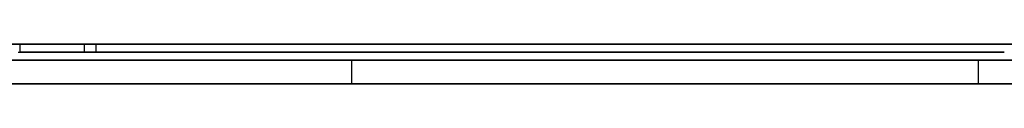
# Model space of a CAD drawing. Extents: x -3.09 to 3.09, y 0 to 2.31.
# Tile 127 of 177: x -1.77519 to -1.762879, y 2.2345 to 2.235. Entities that reach past the tile are written whole.
import ezdxf

# ---------------------------------------------------------------- set-up
doc = ezdxf.new("R2010")
doc.units = 0
doc.layers.get('0').update_dxf_attribs({"linetype": 'CONTINUOUS'})

# ---------------------------------------------------------------- blocks, each defined once
blk = doc.blocks.new('*U1')
at = {"extrusion": (0, 1, 0)}
for p, q in [((3.018, 2.235, -0.83), (-3.018, 2.235, -0.83)), ((-3.018, 2.235, 0.83), (3.018, 2.235, 0.83)), ((-2.798, 2.235, -0.725), (-1.678, 2.235, -0.725)), ((-1.678, 2.235, -0.365), (-2.798, 2.235, -0.365)), ((-1.678, 2.2348, -0.725), (-2.798, 2.2348, -0.725)), ((-2.798, 2.2348, -0.365), (-1.678, 2.2348, -0.365)), ((-1.759408, 2.2348, -0.524693), (-1.787939, 2.2348, -0.524693)), ((-1.787326, 2.2348, -0.614693), (-1.746551, 2.2348, -0.614693)), ((-1.771041, 2.2348, -0.598285), (-1.784265, 2.2348, -0.540611)), ((-1.784265, 2.2348, -0.540611), (-1.763204, 2.2348, -0.540611)), ((-1.74851, 2.2348, -0.598285), (-1.771041, 2.2348, -0.598285)), ((-1.787939, 2.2345, -0.524693), (-1.759408, 2.2345, -0.524693)), ((-1.746551, 2.2345, -0.614693), (-1.787326, 2.2345, -0.614693)), ((-1.771041, 2.2345, -0.598285), (-1.784265, 2.2345, -0.540611)), ((-1.784265, 2.2345, -0.540611), (-1.763204, 2.2345, -0.540611)), ((-1.74851, 2.2345, -0.598285), (-1.771041, 2.2345, -0.598285))]:
    blk.add_line(p, q, dxfattribs=at)
for p, q in [((3.018, 2.235, -0.83), (-3.018, 2.235, -0.83)), ((-2.798, 2.235, -0.725), (-1.678, 2.235, -0.725)), ((-1.77519, 2.235, -0.065411), (-1.77519, 2.2349, -0.065411)), ((-1.77519, 2.235, -0.065411), (-1.77519, 2.2349, -0.065411)), ((-1.774384, 2.235, -0.042984), (-1.774384, 2.2349, -0.042984)), ((-1.774384, 2.235, -0.042984), (-1.774384, 2.2349, -0.042984)), ((-1.774237, 2.235, -0.088058), (-1.774237, 2.2349, -0.088058)), ((-1.774237, 2.235, -0.088058), (-1.774237, 2.2349, -0.088058)), ((-1.678, 2.2348, -0.725), (-2.798, 2.2348, -0.725)), ((-1.787326, 2.2348, -0.614693), (-1.746551, 2.2348, -0.614693)), ((-1.784265, 2.2348, -0.540611), (-1.763204, 2.2348, -0.540611)), ((-1.763204, 2.2348, -0.540611), (-1.763204, 2.2345, -0.540611)), ((-1.763204, 2.2348, -0.540611), (-1.763204, 2.2345, -0.540611)), ((-1.746551, 2.2345, -0.614693), (-1.787326, 2.2345, -0.614693)), ((-1.784265, 2.2345, -0.540611), (-1.763204, 2.2345, -0.540611))]:
    blk.add_line(p, q)
at = {"extrusion": (0, 0, -1)}
for p, q in [((-3.018, 2.235, 0.83), (3.018, 2.235, 0.83)), ((-1.678, 2.235, -0.365), (-2.798, 2.235, -0.365)), ((-2.798, 2.2348, -0.365), (-1.678, 2.2348, -0.365)), ((-1.759408, 2.2348, -0.524693), (-1.787939, 2.2348, -0.524693)), ((-1.74851, 2.2348, -0.598285), (-1.771041, 2.2348, -0.598285)), ((-1.771041, 2.2348, -0.598285), (-1.771041, 2.2345, -0.598285)), ((-1.787939, 2.2345, -0.524693), (-1.759408, 2.2345, -0.524693)), ((-1.74851, 2.2345, -0.598285), (-1.771041, 2.2345, -0.598285))]:
    blk.add_line(p, q, dxfattribs=at)
at = {"extrusion": (-0.974704, 0, -0.223499)}
for p, q in [((-1.771041, 2.2348, -0.598285), (-1.784265, 2.2348, -0.540611)), ((-1.771041, 2.2348, -0.598285), (-1.771041, 2.2345, -0.598285)), ((-1.771041, 2.2345, -0.598285), (-1.784265, 2.2345, -0.540611))]:
    blk.add_line(p, q, dxfattribs=at)
for points in [[(-1.77438, 2.235, -0.042985), (-1.77445, 2.235, -0.042945), (-1.77452, 2.235, -0.042905), (-1.77459, 2.235, -0.042866), (-1.77466, 2.235, -0.042827), (-1.77472, 2.235, -0.042788), (-1.77479, 2.235, -0.042749), (-1.77486, 2.235, -0.042711), (-1.77493, 2.235, -0.042673), (-1.775, 2.235, -0.042635), (-1.77507, 2.235, -0.042597), (-1.77514, 2.235, -0.04256), (-1.77521, 2.235, -0.042522)], [(-1.77438, 2.235, -0.042985), (-1.77445, 2.235, -0.042945), (-1.77452, 2.235, -0.042905), (-1.77459, 2.235, -0.042866), (-1.77466, 2.235, -0.042827), (-1.77472, 2.235, -0.042788), (-1.77479, 2.235, -0.042749), (-1.77486, 2.235, -0.042711), (-1.77493, 2.235, -0.042673), (-1.775, 2.235, -0.042635), (-1.77507, 2.235, -0.042597), (-1.77514, 2.235, -0.04256), (-1.77521, 2.235, -0.042522)], [(-1.77521, 2.2349, -0.042521), (-1.77511, 2.2349, -0.042577), (-1.775, 2.2349, -0.042634), (-1.7749, 2.2349, -0.042691), (-1.77479, 2.2349, -0.042749), (-1.77469, 2.2349, -0.042807), (-1.77459, 2.2349, -0.042866), (-1.77449, 2.2349, -0.042925), (-1.77438, 2.2349, -0.042985)], [(-1.77521, 2.2349, -0.042521), (-1.77511, 2.2349, -0.042577), (-1.775, 2.2349, -0.042634), (-1.7749, 2.2349, -0.042691), (-1.77479, 2.2349, -0.042749), (-1.77469, 2.2349, -0.042807), (-1.77459, 2.2349, -0.042866), (-1.77449, 2.2349, -0.042925), (-1.77438, 2.2349, -0.042985)], [(-1.77522, 2.235, -0.088573), (-1.77515, 2.235, -0.088538), (-1.77508, 2.235, -0.088502), (-1.77501, 2.235, -0.088466), (-1.77494, 2.235, -0.08843), (-1.77487, 2.235, -0.088394), (-1.7748, 2.235, -0.088358), (-1.77473, 2.235, -0.088321), (-1.77466, 2.235, -0.088284), (-1.77459, 2.235, -0.088247), (-1.77452, 2.235, -0.088209), (-1.77445, 2.235, -0.088172), (-1.77438, 2.235, -0.088134), (-1.77431, 2.235, -0.088096), (-1.77424, 2.235, -0.088058)], [(-1.77522, 2.235, -0.088573), (-1.77515, 2.235, -0.088538), (-1.77508, 2.235, -0.088502), (-1.77501, 2.235, -0.088466), (-1.77494, 2.235, -0.08843), (-1.77487, 2.235, -0.088394), (-1.7748, 2.235, -0.088358), (-1.77473, 2.235, -0.088321), (-1.77466, 2.235, -0.088284), (-1.77459, 2.235, -0.088247), (-1.77452, 2.235, -0.088209), (-1.77445, 2.235, -0.088172), (-1.77438, 2.235, -0.088134), (-1.77431, 2.235, -0.088096), (-1.77424, 2.235, -0.088058)], [(-1.77424, 2.2349, -0.088058), (-1.77434, 2.2349, -0.088115), (-1.77445, 2.2349, -0.088172), (-1.77455, 2.2349, -0.088229), (-1.77466, 2.2349, -0.088285), (-1.77476, 2.2349, -0.08834), (-1.77487, 2.2349, -0.088395), (-1.77498, 2.2349, -0.088449), (-1.77508, 2.2349, -0.088503), (-1.77519, 2.2349, -0.088557)], [(-1.77424, 2.2349, -0.088058), (-1.77434, 2.2349, -0.088115), (-1.77445, 2.2349, -0.088172), (-1.77455, 2.2349, -0.088229), (-1.77466, 2.2349, -0.088285), (-1.77476, 2.2349, -0.08834), (-1.77487, 2.2349, -0.088395), (-1.77498, 2.2349, -0.088449), (-1.77508, 2.2349, -0.088503), (-1.77519, 2.2349, -0.088557)], [(-1.76288, 2.235, -0.065485), (-1.76288, 2.235, -0.065327), (-1.76288, 2.235, -0.065169), (-1.76288, 2.235, -0.065012), (-1.76288, 2.235, -0.064855), (-1.76289, 2.235, -0.064699), (-1.76289, 2.235, -0.064543), (-1.76289, 2.235, -0.064388), (-1.7629, 2.235, -0.064232), (-1.7629, 2.235, -0.064078), (-1.76291, 2.235, -0.063923), (-1.76292, 2.235, -0.063769), (-1.76292, 2.235, -0.063616), (-1.76293, 2.235, -0.063463), (-1.76294, 2.235, -0.06331), (-1.76295, 2.235, -0.063157), (-1.76296, 2.235, -0.063005), (-1.76297, 2.235, -0.062854), (-1.76298, 2.235, -0.062703), (-1.76299, 2.235, -0.062552), (-1.76301, 2.235, -0.062401), (-1.76302, 2.235, -0.062251), (-1.76303, 2.235, -0.062102), (-1.76305, 2.235, -0.061953), (-1.76306, 2.235, -0.061804), (-1.76308, 2.235, -0.061655), (-1.76309, 2.235, -0.061507), (-1.76311, 2.235, -0.06136), (-1.76313, 2.235, -0.061212), (-1.76315, 2.235, -0.061065), (-1.76317, 2.235, -0.060919), (-1.76319, 2.235, -0.060773), (-1.76321, 2.235, -0.060627), (-1.76323, 2.235, -0.060482), (-1.76325, 2.235, -0.060337), (-1.76327, 2.235, -0.060193), (-1.76329, 2.235, -0.060048), (-1.76332, 2.235, -0.059905), (-1.76334, 2.235, -0.059761), (-1.76337, 2.235, -0.059618), (-1.76339, 2.235, -0.059476), (-1.76342, 2.235, -0.059334), (-1.76344, 2.235, -0.059192), (-1.76347, 2.235, -0.059051), (-1.7635, 2.235, -0.05891), (-1.76353, 2.235, -0.058769), (-1.76356, 2.235, -0.058629), (-1.76359, 2.235, -0.058489), (-1.76362, 2.235, -0.05835), (-1.76365, 2.235, -0.058211), (-1.76368, 2.235, -0.058072), (-1.76371, 2.235, -0.057934), (-1.76375, 2.235, -0.057796), (-1.76378, 2.235, -0.057659), (-1.76381, 2.235, -0.057522), (-1.76385, 2.235, -0.057385), (-1.76389, 2.235, -0.057249), (-1.76392, 2.235, -0.057113), (-1.76396, 2.235, -0.056978), (-1.764, 2.235, -0.056842), (-1.76403, 2.235, -0.056708), (-1.76407, 2.235, -0.056573), (-1.76411, 2.235, -0.05644), (-1.76415, 2.235, -0.056306), (-1.76419, 2.235, -0.056173), (-1.76424, 2.235, -0.05604), (-1.76428, 2.235, -0.055908), (-1.76432, 2.235, -0.055776), (-1.76436, 2.235, -0.055645), (-1.76441, 2.235, -0.055514), (-1.76445, 2.235, -0.055383), (-1.7645, 2.235, -0.055253), (-1.76454, 2.235, -0.055123), (-1.76459, 2.235, -0.054993), (-1.76464, 2.235, -0.054864), (-1.76469, 2.235, -0.054735), (-1.76473, 2.235, -0.054607), (-1.76478, 2.235, -0.054479), (-1.76483, 2.235, -0.054351), (-1.76488, 2.235, -0.054224), (-1.76493, 2.235, -0.054097), (-1.76499, 2.235, -0.053971), (-1.76504, 2.235, -0.053845), (-1.76509, 2.235, -0.053719), (-1.76515, 2.235, -0.053594), (-1.7652, 2.235, -0.053469), (-1.76525, 2.235, -0.053345), (-1.76531, 2.235, -0.053221), (-1.76537, 2.235, -0.053097), (-1.76542, 2.235, -0.052974), (-1.76548, 2.235, -0.052851), (-1.76554, 2.235, -0.052729), (-1.7656, 2.235, -0.052607), (-1.76566, 2.235, -0.052485), (-1.76572, 2.235, -0.052364), (-1.76578, 2.235, -0.052243), (-1.76584, 2.235, -0.052122), (-1.7659, 2.235, -0.052002), (-1.76596, 2.235, -0.051883), (-1.76603, 2.235, -0.051764), (-1.76609, 2.235, -0.051645), (-1.76616, 2.235, -0.051527), (-1.76622, 2.235, -0.05141), (-1.76629, 2.235, -0.051293), (-1.76635, 2.235, -0.051176), (-1.76642, 2.235, -0.051061), (-1.76649, 2.235, -0.050945), (-1.76655, 2.235, -0.05083), (-1.76662, 2.235, -0.050716), (-1.76669, 2.235, -0.050602), (-1.76676, 2.235, -0.050488), (-1.76683, 2.235, -0.050376), (-1.7669, 2.235, -0.050263), (-1.76697, 2.235, -0.050151), (-1.76705, 2.235, -0.05004), (-1.76712, 2.235, -0.049929), (-1.76719, 2.235, -0.049819), (-1.76727, 2.235, -0.049709), (-1.76734, 2.235, -0.0496), (-1.76742, 2.235, -0.049491), (-1.76749, 2.235, -0.049382), (-1.76757, 2.235, -0.049275), (-1.76764, 2.235, -0.049167), (-1.76772, 2.235, -0.04906), (-1.7678, 2.235, -0.048954), (-1.76788, 2.235, -0.048848), (-1.76796, 2.235, -0.048743), (-1.76804, 2.235, -0.048638), (-1.76812, 2.235, -0.048534), (-1.7682, 2.235, -0.04843), (-1.76828, 2.235, -0.048327), (-1.76836, 2.235, -0.048224), (-1.76845, 2.235, -0.048122), (-1.76853, 2.235, -0.04802), (-1.76861, 2.235, -0.047919), (-1.7687, 2.235, -0.047818), (-1.76878, 2.235, -0.047718), (-1.76887, 2.235, -0.047618), (-1.76896, 2.235, -0.047519), (-1.76904, 2.235, -0.04742), (-1.76913, 2.235, -0.047322), (-1.76922, 2.235, -0.047224), (-1.76931, 2.235, -0.047127), (-1.7694, 2.235, -0.04703), (-1.76949, 2.235, -0.046934), (-1.76958, 2.235, -0.046838), (-1.76967, 2.235, -0.046743), (-1.76976, 2.235, -0.046649), (-1.76985, 2.235, -0.046554), (-1.76994, 2.235, -0.046461), (-1.77004, 2.235, -0.046368), (-1.77013, 2.235, -0.046275), (-1.77023, 2.235, -0.046183), (-1.77032, 2.235, -0.046091), (-1.77042, 2.235, -0.046), (-1.77051, 2.235, -0.04591), (-1.77061, 2.235, -0.045819), (-1.77071, 2.235, -0.04573), (-1.77081, 2.235, -0.045641), (-1.77091, 2.235, -0.045552), (-1.77101, 2.235, -0.045464), (-1.77111, 2.235, -0.045377), (-1.77121, 2.235, -0.045289), (-1.77131, 2.235, -0.045203), (-1.77141, 2.235, -0.045117), (-1.77151, 2.235, -0.045031), (-1.77161, 2.235, -0.044946), (-1.77172, 2.235, -0.044862), (-1.77182, 2.235, -0.044778), (-1.77193, 2.235, -0.044694), (-1.77203, 2.235, -0.044611), (-1.77214, 2.235, -0.044528), (-1.77225, 2.235, -0.044446), (-1.77235, 2.235, -0.044365), (-1.77246, 2.235, -0.044284), (-1.77257, 2.235, -0.044203), (-1.77268, 2.235, -0.044124), (-1.77279, 2.235, -0.044044), (-1.7729, 2.235, -0.043965), (-1.77301, 2.235, -0.043887), (-1.77312, 2.235, -0.043809), (-1.77323, 2.235, -0.043731), (-1.77334, 2.235, -0.043654), (-1.77346, 2.235, -0.043578), (-1.77357, 2.235, -0.043502), (-1.77369, 2.235, -0.043426), (-1.7738, 2.235, -0.043352), (-1.77392, 2.235, -0.043277), (-1.77403, 2.235, -0.043203), (-1.77415, 2.235, -0.04313), (-1.77427, 2.235, -0.043057), (-1.77438, 2.235, -0.042985)], [(-1.76288, 2.235, -0.065485), (-1.76288, 2.235, -0.065327), (-1.76288, 2.235, -0.065169), (-1.76288, 2.235, -0.065012), (-1.76288, 2.235, -0.064855), (-1.76289, 2.235, -0.064699), (-1.76289, 2.235, -0.064543), (-1.76289, 2.235, -0.064388), (-1.7629, 2.235, -0.064232), (-1.7629, 2.235, -0.064078), (-1.76291, 2.235, -0.063923), (-1.76292, 2.235, -0.063769), (-1.76292, 2.235, -0.063616), (-1.76293, 2.235, -0.063463), (-1.76294, 2.235, -0.06331), (-1.76295, 2.235, -0.063157), (-1.76296, 2.235, -0.063005), (-1.76297, 2.235, -0.062854), (-1.76298, 2.235, -0.062703), (-1.76299, 2.235, -0.062552), (-1.76301, 2.235, -0.062401), (-1.76302, 2.235, -0.062251), (-1.76303, 2.235, -0.062102), (-1.76305, 2.235, -0.061953), (-1.76306, 2.235, -0.061804), (-1.76308, 2.235, -0.061655), (-1.76309, 2.235, -0.061507), (-1.76311, 2.235, -0.06136), (-1.76313, 2.235, -0.061212), (-1.76315, 2.235, -0.061065), (-1.76317, 2.235, -0.060919), (-1.76319, 2.235, -0.060773), (-1.76321, 2.235, -0.060627), (-1.76323, 2.235, -0.060482), (-1.76325, 2.235, -0.060337), (-1.76327, 2.235, -0.060193), (-1.76329, 2.235, -0.060048), (-1.76332, 2.235, -0.059905), (-1.76334, 2.235, -0.059761), (-1.76337, 2.235, -0.059618), (-1.76339, 2.235, -0.059476), (-1.76342, 2.235, -0.059334), (-1.76344, 2.235, -0.059192), (-1.76347, 2.235, -0.059051), (-1.7635, 2.235, -0.05891), (-1.76353, 2.235, -0.058769), (-1.76356, 2.235, -0.058629), (-1.76359, 2.235, -0.058489), (-1.76362, 2.235, -0.05835), (-1.76365, 2.235, -0.058211), (-1.76368, 2.235, -0.058072), (-1.76371, 2.235, -0.057934), (-1.76375, 2.235, -0.057796), (-1.76378, 2.235, -0.057659), (-1.76381, 2.235, -0.057522), (-1.76385, 2.235, -0.057385), (-1.76389, 2.235, -0.057249), (-1.76392, 2.235, -0.057113), (-1.76396, 2.235, -0.056978), (-1.764, 2.235, -0.056842), (-1.76403, 2.235, -0.056708), (-1.76407, 2.235, -0.056573), (-1.76411, 2.235, -0.05644), (-1.76415, 2.235, -0.056306), (-1.76419, 2.235, -0.056173), (-1.76424, 2.235, -0.05604), (-1.76428, 2.235, -0.055908), (-1.76432, 2.235, -0.055776), (-1.76436, 2.235, -0.055645), (-1.76441, 2.235, -0.055514), (-1.76445, 2.235, -0.055383), (-1.7645, 2.235, -0.055253), (-1.76454, 2.235, -0.055123), (-1.76459, 2.235, -0.054993), (-1.76464, 2.235, -0.054864), (-1.76469, 2.235, -0.054735), (-1.76473, 2.235, -0.054607), (-1.76478, 2.235, -0.054479), (-1.76483, 2.235, -0.054351), (-1.76488, 2.235, -0.054224), (-1.76493, 2.235, -0.054097), (-1.76499, 2.235, -0.053971), (-1.76504, 2.235, -0.053845), (-1.76509, 2.235, -0.053719), (-1.76515, 2.235, -0.053594), (-1.7652, 2.235, -0.053469), (-1.76525, 2.235, -0.053345), (-1.76531, 2.235, -0.053221), (-1.76537, 2.235, -0.053097), (-1.76542, 2.235, -0.052974), (-1.76548, 2.235, -0.052851), (-1.76554, 2.235, -0.052729), (-1.7656, 2.235, -0.052607), (-1.76566, 2.235, -0.052485), (-1.76572, 2.235, -0.052364), (-1.76578, 2.235, -0.052243), (-1.76584, 2.235, -0.052122), (-1.7659, 2.235, -0.052002), (-1.76596, 2.235, -0.051883), (-1.76603, 2.235, -0.051764), (-1.76609, 2.235, -0.051645), (-1.76616, 2.235, -0.051527), (-1.76622, 2.235, -0.05141), (-1.76629, 2.235, -0.051293), (-1.76635, 2.235, -0.051176), (-1.76642, 2.235, -0.051061), (-1.76649, 2.235, -0.050945), (-1.76655, 2.235, -0.05083), (-1.76662, 2.235, -0.050716), (-1.76669, 2.235, -0.050602), (-1.76676, 2.235, -0.050488), (-1.76683, 2.235, -0.050376), (-1.7669, 2.235, -0.050263), (-1.76697, 2.235, -0.050151), (-1.76705, 2.235, -0.05004), (-1.76712, 2.235, -0.049929), (-1.76719, 2.235, -0.049819), (-1.76727, 2.235, -0.049709), (-1.76734, 2.235, -0.0496), (-1.76742, 2.235, -0.049491), (-1.76749, 2.235, -0.049382), (-1.76757, 2.235, -0.049275), (-1.76764, 2.235, -0.049167), (-1.76772, 2.235, -0.04906), (-1.7678, 2.235, -0.048954), (-1.76788, 2.235, -0.048848), (-1.76796, 2.235, -0.048743), (-1.76804, 2.235, -0.048638), (-1.76812, 2.235, -0.048534), (-1.7682, 2.235, -0.04843), (-1.76828, 2.235, -0.048327), (-1.76836, 2.235, -0.048224), (-1.76845, 2.235, -0.048122), (-1.76853, 2.235, -0.04802), (-1.76861, 2.235, -0.047919), (-1.7687, 2.235, -0.047818), (-1.76878, 2.235, -0.047718), (-1.76887, 2.235, -0.047618), (-1.76896, 2.235, -0.047519), (-1.76904, 2.235, -0.04742), (-1.76913, 2.235, -0.047322), (-1.76922, 2.235, -0.047224), (-1.76931, 2.235, -0.047127), (-1.7694, 2.235, -0.04703), (-1.76949, 2.235, -0.046934), (-1.76958, 2.235, -0.046838), (-1.76967, 2.235, -0.046743), (-1.76976, 2.235, -0.046649), (-1.76985, 2.235, -0.046554), (-1.76994, 2.235, -0.046461), (-1.77004, 2.235, -0.046368), (-1.77013, 2.235, -0.046275), (-1.77023, 2.235, -0.046183), (-1.77032, 2.235, -0.046091), (-1.77042, 2.235, -0.046), (-1.77051, 2.235, -0.04591), (-1.77061, 2.235, -0.045819), (-1.77071, 2.235, -0.04573), (-1.77081, 2.235, -0.045641), (-1.77091, 2.235, -0.045552), (-1.77101, 2.235, -0.045464), (-1.77111, 2.235, -0.045377), (-1.77121, 2.235, -0.045289), (-1.77131, 2.235, -0.045203), (-1.77141, 2.235, -0.045117), (-1.77151, 2.235, -0.045031), (-1.77161, 2.235, -0.044946), (-1.77172, 2.235, -0.044862), (-1.77182, 2.235, -0.044778), (-1.77193, 2.235, -0.044694), (-1.77203, 2.235, -0.044611), (-1.77214, 2.235, -0.044528), (-1.77225, 2.235, -0.044446), (-1.77235, 2.235, -0.044365), (-1.77246, 2.235, -0.044284), (-1.77257, 2.235, -0.044203), (-1.77268, 2.235, -0.044124), (-1.77279, 2.235, -0.044044), (-1.7729, 2.235, -0.043965), (-1.77301, 2.235, -0.043887), (-1.77312, 2.235, -0.043809), (-1.77323, 2.235, -0.043731), (-1.77334, 2.235, -0.043654), (-1.77346, 2.235, -0.043578), (-1.77357, 2.235, -0.043502), (-1.77369, 2.235, -0.043426), (-1.7738, 2.235, -0.043352), (-1.77392, 2.235, -0.043277), (-1.77403, 2.235, -0.043203), (-1.77415, 2.235, -0.04313), (-1.77427, 2.235, -0.043057), (-1.77438, 2.235, -0.042985)], [(-1.77438, 2.2349, -0.042985), (-1.77421, 2.2349, -0.043094), (-1.77403, 2.2349, -0.043204), (-1.77386, 2.2349, -0.043315), (-1.77368, 2.2349, -0.043428), (-1.77351, 2.2349, -0.043541), (-1.77334, 2.2349, -0.043656), (-1.77317, 2.2349, -0.043772), (-1.773, 2.2349, -0.043889), (-1.77284, 2.2349, -0.044007), (-1.77267, 2.2349, -0.044127), (-1.77251, 2.2349, -0.044247), (-1.77235, 2.2349, -0.044369), (-1.77219, 2.2349, -0.044492), (-1.77203, 2.2349, -0.044616), (-1.77187, 2.2349, -0.044741), (-1.77171, 2.2349, -0.044867), (-1.77156, 2.2349, -0.044994), (-1.7714, 2.2349, -0.045123), (-1.77125, 2.2349, -0.045253), (-1.7711, 2.2349, -0.045383), (-1.77095, 2.2349, -0.045515), (-1.7708, 2.2349, -0.045648), (-1.77065, 2.2349, -0.045783), (-1.77051, 2.2349, -0.045918), (-1.77036, 2.2349, -0.046055), (-1.77022, 2.2349, -0.046192), (-1.77007, 2.2349, -0.046331), (-1.76993, 2.2349, -0.046471), (-1.76979, 2.2349, -0.046612), (-1.76966, 2.2349, -0.046754), (-1.76952, 2.2349, -0.046898), (-1.76938, 2.2349, -0.047043), (-1.76925, 2.2349, -0.047188), (-1.76912, 2.2349, -0.047335), (-1.76899, 2.2349, -0.047483), (-1.76886, 2.2349, -0.047632), (-1.76873, 2.2349, -0.047782), (-1.7686, 2.2349, -0.047934), (-1.76847, 2.2349, -0.048086), (-1.76835, 2.2349, -0.04824), (-1.76823, 2.2349, -0.048395), (-1.7681, 2.2349, -0.048551), (-1.76798, 2.2349, -0.048708), (-1.76787, 2.2349, -0.048867), (-1.76775, 2.2349, -0.049026), (-1.76763, 2.2349, -0.049187), (-1.76752, 2.2349, -0.049348), (-1.7674, 2.2349, -0.049511), (-1.76729, 2.2349, -0.049675), (-1.76718, 2.2349, -0.049841), (-1.76707, 2.2349, -0.050007), (-1.76696, 2.2349, -0.050174), (-1.76685, 2.2349, -0.050343), (-1.76675, 2.2349, -0.050513), (-1.76664, 2.2349, -0.050683), (-1.76654, 2.2349, -0.050855), (-1.76644, 2.2349, -0.051029), (-1.76634, 2.2349, -0.051203), (-1.76624, 2.2349, -0.051379), (-1.76614, 2.2349, -0.051555), (-1.76604, 2.2349, -0.051733), (-1.76595, 2.2349, -0.051912), (-1.76586, 2.2349, -0.052092), (-1.76576, 2.2349, -0.052273), (-1.76567, 2.2349, -0.052455), (-1.76558, 2.2349, -0.052638), (-1.76549, 2.2349, -0.052822), (-1.76541, 2.2349, -0.053007), (-1.76532, 2.2349, -0.053192), (-1.76524, 2.2349, -0.053379), (-1.76516, 2.2349, -0.053567), (-1.76508, 2.2349, -0.053755), (-1.765, 2.2349, -0.053944), (-1.76492, 2.2349, -0.054134), (-1.76484, 2.2349, -0.054325), (-1.76477, 2.2349, -0.054517), (-1.76469, 2.2349, -0.05471), (-1.76462, 2.2349, -0.054904), (-1.76455, 2.2349, -0.055098), (-1.76448, 2.2349, -0.055294), (-1.76442, 2.2349, -0.05549), (-1.76435, 2.2349, -0.055687), (-1.76428, 2.2349, -0.055885), (-1.76422, 2.2349, -0.056084), (-1.76416, 2.2349, -0.056284), (-1.7641, 2.2349, -0.056485), (-1.76404, 2.2349, -0.056687), (-1.76398, 2.2349, -0.056889), (-1.76393, 2.2349, -0.057093), (-1.76387, 2.2349, -0.057297), (-1.76382, 2.2349, -0.057502), (-1.76377, 2.2349, -0.057708), (-1.76372, 2.2349, -0.057916), (-1.76367, 2.2349, -0.058123), (-1.76362, 2.2349, -0.058332), (-1.76358, 2.2349, -0.058542), (-1.76353, 2.2349, -0.058752), (-1.76349, 2.2349, -0.058964), (-1.76345, 2.2349, -0.059176), (-1.76341, 2.2349, -0.05939), (-1.76337, 2.2349, -0.059604), (-1.76333, 2.2349, -0.059819), (-1.7633, 2.2349, -0.060035), (-1.76326, 2.2349, -0.060252), (-1.76323, 2.2349, -0.060469), (-1.7632, 2.2349, -0.060688), (-1.76317, 2.2349, -0.060907), (-1.76314, 2.2349, -0.061128), (-1.76311, 2.2349, -0.061349), (-1.76309, 2.2349, -0.061571), (-1.76306, 2.2349, -0.061794), (-1.76304, 2.2349, -0.062018), (-1.76302, 2.2349, -0.062243), (-1.763, 2.2349, -0.062469), (-1.76298, 2.2349, -0.062696), (-1.76297, 2.2349, -0.062923), (-1.76295, 2.2349, -0.063151), (-1.76294, 2.2349, -0.063381), (-1.76292, 2.2349, -0.063611), (-1.76291, 2.2349, -0.063842), (-1.7629, 2.2349, -0.064074), (-1.7629, 2.2349, -0.064307), (-1.76289, 2.2349, -0.064541), (-1.76288, 2.2349, -0.064775), (-1.76288, 2.2349, -0.065011), (-1.76288, 2.2349, -0.065247), (-1.76288, 2.2349, -0.065485)], [(-1.77438, 2.2349, -0.042985), (-1.77421, 2.2349, -0.043094), (-1.77403, 2.2349, -0.043204), (-1.77386, 2.2349, -0.043315), (-1.77368, 2.2349, -0.043428), (-1.77351, 2.2349, -0.043541), (-1.77334, 2.2349, -0.043656), (-1.77317, 2.2349, -0.043772), (-1.773, 2.2349, -0.043889), (-1.77284, 2.2349, -0.044007), (-1.77267, 2.2349, -0.044127), (-1.77251, 2.2349, -0.044247), (-1.77235, 2.2349, -0.044369), (-1.77219, 2.2349, -0.044492), (-1.77203, 2.2349, -0.044616), (-1.77187, 2.2349, -0.044741), (-1.77171, 2.2349, -0.044867), (-1.77156, 2.2349, -0.044994), (-1.7714, 2.2349, -0.045123), (-1.77125, 2.2349, -0.045253), (-1.7711, 2.2349, -0.045383), (-1.77095, 2.2349, -0.045515), (-1.7708, 2.2349, -0.045648), (-1.77065, 2.2349, -0.045783), (-1.77051, 2.2349, -0.045918), (-1.77036, 2.2349, -0.046055), (-1.77022, 2.2349, -0.046192), (-1.77007, 2.2349, -0.046331), (-1.76993, 2.2349, -0.046471), (-1.76979, 2.2349, -0.046612), (-1.76966, 2.2349, -0.046754), (-1.76952, 2.2349, -0.046898), (-1.76938, 2.2349, -0.047043), (-1.76925, 2.2349, -0.047188), (-1.76912, 2.2349, -0.047335), (-1.76899, 2.2349, -0.047483), (-1.76886, 2.2349, -0.047632), (-1.76873, 2.2349, -0.047782), (-1.7686, 2.2349, -0.047934), (-1.76847, 2.2349, -0.048086), (-1.76835, 2.2349, -0.04824), (-1.76823, 2.2349, -0.048395), (-1.7681, 2.2349, -0.048551), (-1.76798, 2.2349, -0.048708), (-1.76787, 2.2349, -0.048867), (-1.76775, 2.2349, -0.049026), (-1.76763, 2.2349, -0.049187), (-1.76752, 2.2349, -0.049348), (-1.7674, 2.2349, -0.049511), (-1.76729, 2.2349, -0.049675), (-1.76718, 2.2349, -0.049841), (-1.76707, 2.2349, -0.050007), (-1.76696, 2.2349, -0.050174), (-1.76685, 2.2349, -0.050343), (-1.76675, 2.2349, -0.050513), (-1.76664, 2.2349, -0.050683), (-1.76654, 2.2349, -0.050855), (-1.76644, 2.2349, -0.051029), (-1.76634, 2.2349, -0.051203), (-1.76624, 2.2349, -0.051379), (-1.76614, 2.2349, -0.051555), (-1.76604, 2.2349, -0.051733), (-1.76595, 2.2349, -0.051912), (-1.76586, 2.2349, -0.052092), (-1.76576, 2.2349, -0.052273), (-1.76567, 2.2349, -0.052455), (-1.76558, 2.2349, -0.052638), (-1.76549, 2.2349, -0.052822), (-1.76541, 2.2349, -0.053007), (-1.76532, 2.2349, -0.053192), (-1.76524, 2.2349, -0.053379), (-1.76516, 2.2349, -0.053567), (-1.76508, 2.2349, -0.053755), (-1.765, 2.2349, -0.053944), (-1.76492, 2.2349, -0.054134), (-1.76484, 2.2349, -0.054325), (-1.76477, 2.2349, -0.054517), (-1.76469, 2.2349, -0.05471), (-1.76462, 2.2349, -0.054904), (-1.76455, 2.2349, -0.055098), (-1.76448, 2.2349, -0.055294), (-1.76442, 2.2349, -0.05549), (-1.76435, 2.2349, -0.055687), (-1.76428, 2.2349, -0.055885), (-1.76422, 2.2349, -0.056084), (-1.76416, 2.2349, -0.056284), (-1.7641, 2.2349, -0.056485), (-1.76404, 2.2349, -0.056687), (-1.76398, 2.2349, -0.056889), (-1.76393, 2.2349, -0.057093), (-1.76387, 2.2349, -0.057297), (-1.76382, 2.2349, -0.057502), (-1.76377, 2.2349, -0.057708), (-1.76372, 2.2349, -0.057916), (-1.76367, 2.2349, -0.058123), (-1.76362, 2.2349, -0.058332), (-1.76358, 2.2349, -0.058542), (-1.76353, 2.2349, -0.058752), (-1.76349, 2.2349, -0.058964), (-1.76345, 2.2349, -0.059176), (-1.76341, 2.2349, -0.05939), (-1.76337, 2.2349, -0.059604), (-1.76333, 2.2349, -0.059819), (-1.7633, 2.2349, -0.060035), (-1.76326, 2.2349, -0.060252), (-1.76323, 2.2349, -0.060469), (-1.7632, 2.2349, -0.060688), (-1.76317, 2.2349, -0.060907), (-1.76314, 2.2349, -0.061128), (-1.76311, 2.2349, -0.061349), (-1.76309, 2.2349, -0.061571), (-1.76306, 2.2349, -0.061794), (-1.76304, 2.2349, -0.062018), (-1.76302, 2.2349, -0.062243), (-1.763, 2.2349, -0.062469), (-1.76298, 2.2349, -0.062696), (-1.76297, 2.2349, -0.062923), (-1.76295, 2.2349, -0.063151), (-1.76294, 2.2349, -0.063381), (-1.76292, 2.2349, -0.063611), (-1.76291, 2.2349, -0.063842), (-1.7629, 2.2349, -0.064074), (-1.7629, 2.2349, -0.064307), (-1.76289, 2.2349, -0.064541), (-1.76288, 2.2349, -0.064775), (-1.76288, 2.2349, -0.065011), (-1.76288, 2.2349, -0.065247), (-1.76288, 2.2349, -0.065485)], [(-1.77424, 2.235, -0.088058), (-1.77412, 2.235, -0.087995), (-1.77401, 2.235, -0.087931), (-1.77389, 2.235, -0.087866), (-1.77378, 2.235, -0.087801), (-1.77367, 2.235, -0.087735), (-1.77356, 2.235, -0.087669), (-1.77345, 2.235, -0.087602), (-1.77333, 2.235, -0.087534), (-1.77322, 2.235, -0.087466), (-1.77311, 2.235, -0.087397), (-1.773, 2.235, -0.087328), (-1.7729, 2.235, -0.087258), (-1.77279, 2.235, -0.087187), (-1.77268, 2.235, -0.087115), (-1.77257, 2.235, -0.087043), (-1.77247, 2.235, -0.086971), (-1.77236, 2.235, -0.086897), (-1.77226, 2.235, -0.086823), (-1.77215, 2.235, -0.086749), (-1.77205, 2.235, -0.086674), (-1.77194, 2.235, -0.086598), (-1.77184, 2.235, -0.086522), (-1.77174, 2.235, -0.086445), (-1.77164, 2.235, -0.086367), (-1.77154, 2.235, -0.086289), (-1.77143, 2.235, -0.08621), (-1.77133, 2.235, -0.08613), (-1.77123, 2.235, -0.08605), (-1.77114, 2.235, -0.085969), (-1.77104, 2.235, -0.085888), (-1.77094, 2.235, -0.085806), (-1.77084, 2.235, -0.085723), (-1.77074, 2.235, -0.08564), (-1.77065, 2.235, -0.085556), (-1.77055, 2.235, -0.085471), (-1.77046, 2.235, -0.085386), (-1.77036, 2.235, -0.0853), (-1.77027, 2.235, -0.085214), (-1.77018, 2.235, -0.085127), (-1.77008, 2.235, -0.085039), (-1.76999, 2.235, -0.084951), (-1.7699, 2.235, -0.084862), (-1.76981, 2.235, -0.084772), (-1.76972, 2.235, -0.084682), (-1.76963, 2.235, -0.084591), (-1.76954, 2.235, -0.0845), (-1.76945, 2.235, -0.084408), (-1.76936, 2.235, -0.084315), (-1.76927, 2.235, -0.084222), (-1.76918, 2.235, -0.084128), (-1.7691, 2.235, -0.084033), (-1.76901, 2.235, -0.083938), (-1.76893, 2.235, -0.083842), (-1.76884, 2.235, -0.083746), (-1.76876, 2.235, -0.083649), (-1.76867, 2.235, -0.083551), (-1.76859, 2.235, -0.083453), (-1.76851, 2.235, -0.083354), (-1.76842, 2.235, -0.083254), (-1.76834, 2.235, -0.083154), (-1.76826, 2.235, -0.083053), (-1.76818, 2.235, -0.082951), (-1.7681, 2.235, -0.082849), (-1.76802, 2.235, -0.082747), (-1.76794, 2.235, -0.082643), (-1.76786, 2.235, -0.082539), (-1.76779, 2.235, -0.082435), (-1.76771, 2.235, -0.082329), (-1.76763, 2.235, -0.082224), (-1.76756, 2.235, -0.082117), (-1.76748, 2.235, -0.08201), (-1.76741, 2.235, -0.081902), (-1.76733, 2.235, -0.081794), (-1.76726, 2.235, -0.081685), (-1.76719, 2.235, -0.081575), (-1.76711, 2.235, -0.081465), (-1.76704, 2.235, -0.081354), (-1.76697, 2.235, -0.081242), (-1.7669, 2.235, -0.08113), (-1.76683, 2.235, -0.081018), (-1.76676, 2.235, -0.080904), (-1.76669, 2.235, -0.08079), (-1.76662, 2.235, -0.080676), (-1.76655, 2.235, -0.08056), (-1.76648, 2.235, -0.080444), (-1.76642, 2.235, -0.080328), (-1.76635, 2.235, -0.080211), (-1.76629, 2.235, -0.080093), (-1.76622, 2.235, -0.079975), (-1.76616, 2.235, -0.079856), (-1.76609, 2.235, -0.079736), (-1.76603, 2.235, -0.079616), (-1.76596, 2.235, -0.079495), (-1.7659, 2.235, -0.079373), (-1.76584, 2.235, -0.079251), (-1.76578, 2.235, -0.079128), (-1.76572, 2.235, -0.079005), (-1.76566, 2.235, -0.078881), (-1.7656, 2.235, -0.078757), (-1.76554, 2.235, -0.078633), (-1.76548, 2.235, -0.078508), (-1.76542, 2.235, -0.078382), (-1.76537, 2.235, -0.078257), (-1.76531, 2.235, -0.07813), (-1.76525, 2.235, -0.078004), (-1.7652, 2.235, -0.077877), (-1.76515, 2.235, -0.077749), (-1.76509, 2.235, -0.077621), (-1.76504, 2.235, -0.077493), (-1.76499, 2.235, -0.077364), (-1.76493, 2.235, -0.077234), (-1.76488, 2.235, -0.077105), (-1.76483, 2.235, -0.076974), (-1.76478, 2.235, -0.076844), (-1.76473, 2.235, -0.076713), (-1.76469, 2.235, -0.076581), (-1.76464, 2.235, -0.076449), (-1.76459, 2.235, -0.076317), (-1.76454, 2.235, -0.076184), (-1.7645, 2.235, -0.076051), (-1.76445, 2.235, -0.075917), (-1.76441, 2.235, -0.075783), (-1.76436, 2.235, -0.075649), (-1.76432, 2.235, -0.075514), (-1.76428, 2.235, -0.075379), (-1.76424, 2.235, -0.075243), (-1.76419, 2.235, -0.075107), (-1.76415, 2.235, -0.07497), (-1.76411, 2.235, -0.074833), (-1.76407, 2.235, -0.074695), (-1.76403, 2.235, -0.074557), (-1.764, 2.235, -0.074419), (-1.76396, 2.235, -0.07428), (-1.76392, 2.235, -0.074141), (-1.76389, 2.235, -0.074001), (-1.76385, 2.235, -0.073861), (-1.76381, 2.235, -0.07372), (-1.76378, 2.235, -0.073579), (-1.76375, 2.235, -0.073438), (-1.76371, 2.235, -0.073296), (-1.76368, 2.235, -0.073154), (-1.76365, 2.235, -0.073011), (-1.76362, 2.235, -0.072868), (-1.76359, 2.235, -0.072724), (-1.76356, 2.235, -0.07258), (-1.76353, 2.235, -0.072435), (-1.7635, 2.235, -0.072291), (-1.76347, 2.235, -0.072145), (-1.76344, 2.235, -0.071999), (-1.76342, 2.235, -0.071853), (-1.76339, 2.235, -0.071707), (-1.76337, 2.235, -0.071559), (-1.76334, 2.235, -0.071412), (-1.76332, 2.235, -0.071264), (-1.76329, 2.235, -0.071116), (-1.76327, 2.235, -0.070967), (-1.76325, 2.235, -0.070818), (-1.76323, 2.235, -0.070668), (-1.76321, 2.235, -0.070518), (-1.76319, 2.235, -0.070367), (-1.76317, 2.235, -0.070216), (-1.76315, 2.235, -0.070065), (-1.76313, 2.235, -0.069913), (-1.76311, 2.235, -0.069761), (-1.76309, 2.235, -0.069608), (-1.76308, 2.235, -0.069455), (-1.76306, 2.235, -0.069301), (-1.76305, 2.235, -0.069147), (-1.76303, 2.235, -0.068993), (-1.76302, 2.235, -0.068838), (-1.76301, 2.235, -0.068682), (-1.76299, 2.235, -0.068527), (-1.76298, 2.235, -0.06837), (-1.76297, 2.235, -0.068214), (-1.76296, 2.235, -0.068057), (-1.76295, 2.235, -0.067899), (-1.76294, 2.235, -0.067741), (-1.76293, 2.235, -0.067583), (-1.76292, 2.235, -0.067424), (-1.76292, 2.235, -0.067265), (-1.76291, 2.235, -0.067105), (-1.7629, 2.235, -0.066945), (-1.7629, 2.235, -0.066784), (-1.76289, 2.235, -0.066624), (-1.76289, 2.235, -0.066462), (-1.76289, 2.235, -0.0663), (-1.76288, 2.235, -0.066138), (-1.76288, 2.235, -0.065975), (-1.76288, 2.235, -0.065812), (-1.76288, 2.235, -0.065648), (-1.76288, 2.235, -0.065485)], [(-1.77424, 2.235, -0.088058), (-1.77412, 2.235, -0.087995), (-1.77401, 2.235, -0.087931), (-1.77389, 2.235, -0.087866), (-1.77378, 2.235, -0.087801), (-1.77367, 2.235, -0.087735), (-1.77356, 2.235, -0.087669), (-1.77345, 2.235, -0.087602), (-1.77333, 2.235, -0.087534), (-1.77322, 2.235, -0.087466), (-1.77311, 2.235, -0.087397), (-1.773, 2.235, -0.087328), (-1.7729, 2.235, -0.087258), (-1.77279, 2.235, -0.087187), (-1.77268, 2.235, -0.087115), (-1.77257, 2.235, -0.087043), (-1.77247, 2.235, -0.086971), (-1.77236, 2.235, -0.086897), (-1.77226, 2.235, -0.086823), (-1.77215, 2.235, -0.086749), (-1.77205, 2.235, -0.086674), (-1.77194, 2.235, -0.086598), (-1.77184, 2.235, -0.086522), (-1.77174, 2.235, -0.086445), (-1.77164, 2.235, -0.086367), (-1.77154, 2.235, -0.086289), (-1.77143, 2.235, -0.08621), (-1.77133, 2.235, -0.08613), (-1.77123, 2.235, -0.08605), (-1.77114, 2.235, -0.085969), (-1.77104, 2.235, -0.085888), (-1.77094, 2.235, -0.085806), (-1.77084, 2.235, -0.085723), (-1.77074, 2.235, -0.08564), (-1.77065, 2.235, -0.085556), (-1.77055, 2.235, -0.085471), (-1.77046, 2.235, -0.085386), (-1.77036, 2.235, -0.0853), (-1.77027, 2.235, -0.085214), (-1.77018, 2.235, -0.085127), (-1.77008, 2.235, -0.085039), (-1.76999, 2.235, -0.084951), (-1.7699, 2.235, -0.084862), (-1.76981, 2.235, -0.084772), (-1.76972, 2.235, -0.084682), (-1.76963, 2.235, -0.084591), (-1.76954, 2.235, -0.0845), (-1.76945, 2.235, -0.084408), (-1.76936, 2.235, -0.084315), (-1.76927, 2.235, -0.084222), (-1.76918, 2.235, -0.084128), (-1.7691, 2.235, -0.084033), (-1.76901, 2.235, -0.083938), (-1.76893, 2.235, -0.083842), (-1.76884, 2.235, -0.083746), (-1.76876, 2.235, -0.083649), (-1.76867, 2.235, -0.083551), (-1.76859, 2.235, -0.083453), (-1.76851, 2.235, -0.083354), (-1.76842, 2.235, -0.083254), (-1.76834, 2.235, -0.083154), (-1.76826, 2.235, -0.083053), (-1.76818, 2.235, -0.082951), (-1.7681, 2.235, -0.082849), (-1.76802, 2.235, -0.082747), (-1.76794, 2.235, -0.082643), (-1.76786, 2.235, -0.082539), (-1.76779, 2.235, -0.082435), (-1.76771, 2.235, -0.082329), (-1.76763, 2.235, -0.082224), (-1.76756, 2.235, -0.082117), (-1.76748, 2.235, -0.08201), (-1.76741, 2.235, -0.081902), (-1.76733, 2.235, -0.081794), (-1.76726, 2.235, -0.081685), (-1.76719, 2.235, -0.081575), (-1.76711, 2.235, -0.081465), (-1.76704, 2.235, -0.081354), (-1.76697, 2.235, -0.081242), (-1.7669, 2.235, -0.08113), (-1.76683, 2.235, -0.081018), (-1.76676, 2.235, -0.080904), (-1.76669, 2.235, -0.08079), (-1.76662, 2.235, -0.080676), (-1.76655, 2.235, -0.08056), (-1.76648, 2.235, -0.080444), (-1.76642, 2.235, -0.080328), (-1.76635, 2.235, -0.080211), (-1.76629, 2.235, -0.080093), (-1.76622, 2.235, -0.079975), (-1.76616, 2.235, -0.079856), (-1.76609, 2.235, -0.079736), (-1.76603, 2.235, -0.079616), (-1.76596, 2.235, -0.079495), (-1.7659, 2.235, -0.079373), (-1.76584, 2.235, -0.079251), (-1.76578, 2.235, -0.079128), (-1.76572, 2.235, -0.079005), (-1.76566, 2.235, -0.078881), (-1.7656, 2.235, -0.078757), (-1.76554, 2.235, -0.078633), (-1.76548, 2.235, -0.078508), (-1.76542, 2.235, -0.078382), (-1.76537, 2.235, -0.078257), (-1.76531, 2.235, -0.07813), (-1.76525, 2.235, -0.078004), (-1.7652, 2.235, -0.077877), (-1.76515, 2.235, -0.077749), (-1.76509, 2.235, -0.077621), (-1.76504, 2.235, -0.077493), (-1.76499, 2.235, -0.077364), (-1.76493, 2.235, -0.077234), (-1.76488, 2.235, -0.077105), (-1.76483, 2.235, -0.076974), (-1.76478, 2.235, -0.076844), (-1.76473, 2.235, -0.076713), (-1.76469, 2.235, -0.076581), (-1.76464, 2.235, -0.076449), (-1.76459, 2.235, -0.076317), (-1.76454, 2.235, -0.076184), (-1.7645, 2.235, -0.076051), (-1.76445, 2.235, -0.075917), (-1.76441, 2.235, -0.075783), (-1.76436, 2.235, -0.075649), (-1.76432, 2.235, -0.075514), (-1.76428, 2.235, -0.075379), (-1.76424, 2.235, -0.075243), (-1.76419, 2.235, -0.075107), (-1.76415, 2.235, -0.07497), (-1.76411, 2.235, -0.074833), (-1.76407, 2.235, -0.074695), (-1.76403, 2.235, -0.074557), (-1.764, 2.235, -0.074419), (-1.76396, 2.235, -0.07428), (-1.76392, 2.235, -0.074141), (-1.76389, 2.235, -0.074001), (-1.76385, 2.235, -0.073861), (-1.76381, 2.235, -0.07372), (-1.76378, 2.235, -0.073579), (-1.76375, 2.235, -0.073438), (-1.76371, 2.235, -0.073296), (-1.76368, 2.235, -0.073154), (-1.76365, 2.235, -0.073011), (-1.76362, 2.235, -0.072868), (-1.76359, 2.235, -0.072724), (-1.76356, 2.235, -0.07258), (-1.76353, 2.235, -0.072435), (-1.7635, 2.235, -0.072291), (-1.76347, 2.235, -0.072145), (-1.76344, 2.235, -0.071999), (-1.76342, 2.235, -0.071853), (-1.76339, 2.235, -0.071707), (-1.76337, 2.235, -0.071559), (-1.76334, 2.235, -0.071412), (-1.76332, 2.235, -0.071264), (-1.76329, 2.235, -0.071116), (-1.76327, 2.235, -0.070967), (-1.76325, 2.235, -0.070818), (-1.76323, 2.235, -0.070668), (-1.76321, 2.235, -0.070518), (-1.76319, 2.235, -0.070367), (-1.76317, 2.235, -0.070216), (-1.76315, 2.235, -0.070065), (-1.76313, 2.235, -0.069913), (-1.76311, 2.235, -0.069761), (-1.76309, 2.235, -0.069608), (-1.76308, 2.235, -0.069455), (-1.76306, 2.235, -0.069301), (-1.76305, 2.235, -0.069147), (-1.76303, 2.235, -0.068993), (-1.76302, 2.235, -0.068838), (-1.76301, 2.235, -0.068682), (-1.76299, 2.235, -0.068527), (-1.76298, 2.235, -0.06837), (-1.76297, 2.235, -0.068214), (-1.76296, 2.235, -0.068057), (-1.76295, 2.235, -0.067899), (-1.76294, 2.235, -0.067741), (-1.76293, 2.235, -0.067583), (-1.76292, 2.235, -0.067424), (-1.76292, 2.235, -0.067265), (-1.76291, 2.235, -0.067105), (-1.7629, 2.235, -0.066945), (-1.7629, 2.235, -0.066784), (-1.76289, 2.235, -0.066624), (-1.76289, 2.235, -0.066462), (-1.76289, 2.235, -0.0663), (-1.76288, 2.235, -0.066138), (-1.76288, 2.235, -0.065975), (-1.76288, 2.235, -0.065812), (-1.76288, 2.235, -0.065648), (-1.76288, 2.235, -0.065485)], [(-1.76288, 2.2349, -0.065485), (-1.76288, 2.2349, -0.065731), (-1.76288, 2.2349, -0.065976), (-1.76288, 2.2349, -0.066221), (-1.76289, 2.2349, -0.066465), (-1.7629, 2.2349, -0.066707), (-1.7629, 2.2349, -0.066949), (-1.76291, 2.2349, -0.067189), (-1.76292, 2.2349, -0.067429), (-1.76294, 2.2349, -0.067668), (-1.76295, 2.2349, -0.067905), (-1.76297, 2.2349, -0.068142), (-1.76298, 2.2349, -0.068378), (-1.763, 2.2349, -0.068613), (-1.76302, 2.2349, -0.068846), (-1.76304, 2.2349, -0.069079), (-1.76306, 2.2349, -0.069311), (-1.76309, 2.2349, -0.069542), (-1.76311, 2.2349, -0.069771), (-1.76314, 2.2349, -0.07), (-1.76317, 2.2349, -0.070228), (-1.7632, 2.2349, -0.070455), (-1.76323, 2.2349, -0.070681), (-1.76326, 2.2349, -0.070906), (-1.7633, 2.2349, -0.07113), (-1.76333, 2.2349, -0.071353), (-1.76337, 2.2349, -0.071575), (-1.76341, 2.2349, -0.071795), (-1.76345, 2.2349, -0.072015), (-1.76349, 2.2349, -0.072235), (-1.76353, 2.2349, -0.072453), (-1.76358, 2.2349, -0.07267), (-1.76362, 2.2349, -0.072886), (-1.76367, 2.2349, -0.073101), (-1.76372, 2.2349, -0.073315), (-1.76377, 2.2349, -0.073528), (-1.76382, 2.2349, -0.07374), (-1.76387, 2.2349, -0.073951), (-1.76393, 2.2349, -0.074162), (-1.76398, 2.2349, -0.074371), (-1.76404, 2.2349, -0.074579), (-1.7641, 2.2349, -0.074786), (-1.76416, 2.2349, -0.074993), (-1.76422, 2.2349, -0.075198), (-1.76428, 2.2349, -0.075402), (-1.76435, 2.2349, -0.075605), (-1.76442, 2.2349, -0.075808), (-1.76448, 2.2349, -0.076009), (-1.76455, 2.2349, -0.076209), (-1.76462, 2.2349, -0.076409), (-1.76469, 2.2349, -0.076607), (-1.76477, 2.2349, -0.076805), (-1.76484, 2.2349, -0.077001), (-1.76492, 2.2349, -0.077197), (-1.765, 2.2349, -0.077391), (-1.76508, 2.2349, -0.077585), (-1.76516, 2.2349, -0.077777), (-1.76524, 2.2349, -0.077969), (-1.76532, 2.2349, -0.078159), (-1.76541, 2.2349, -0.078349), (-1.76549, 2.2349, -0.078537), (-1.76558, 2.2349, -0.078725), (-1.76567, 2.2349, -0.078912), (-1.76576, 2.2349, -0.079097), (-1.76586, 2.2349, -0.079282), (-1.76595, 2.2349, -0.079465), (-1.76604, 2.2349, -0.079647), (-1.76614, 2.2349, -0.079827), (-1.76624, 2.2349, -0.080006), (-1.76634, 2.2349, -0.080184), (-1.76644, 2.2349, -0.08036), (-1.76654, 2.2349, -0.080535), (-1.76664, 2.2349, -0.080708), (-1.76674, 2.2349, -0.08088), (-1.76685, 2.2349, -0.081051), (-1.76695, 2.2349, -0.08122), (-1.76706, 2.2349, -0.081387), (-1.76717, 2.2349, -0.081554), (-1.76728, 2.2349, -0.081718), (-1.76739, 2.2349, -0.081882), (-1.76751, 2.2349, -0.082044), (-1.76762, 2.2349, -0.082204), (-1.76773, 2.2349, -0.082363), (-1.76785, 2.2349, -0.082521), (-1.76797, 2.2349, -0.082678), (-1.76809, 2.2349, -0.082832), (-1.76821, 2.2349, -0.082986), (-1.76833, 2.2349, -0.083138), (-1.76845, 2.2349, -0.083289), (-1.76858, 2.2349, -0.083438), (-1.7687, 2.2349, -0.083586), (-1.76883, 2.2349, -0.083732), (-1.76896, 2.2349, -0.083877), (-1.76909, 2.2349, -0.08402), (-1.76922, 2.2349, -0.084163), (-1.76935, 2.2349, -0.084303), (-1.76948, 2.2349, -0.084443), (-1.76962, 2.2349, -0.084581), (-1.76975, 2.2349, -0.084717), (-1.76989, 2.2349, -0.084852), (-1.77003, 2.2349, -0.084986), (-1.77017, 2.2349, -0.085118), (-1.77031, 2.2349, -0.085249), (-1.77045, 2.2349, -0.085378), (-1.77059, 2.2349, -0.085506), (-1.77074, 2.2349, -0.085633), (-1.77088, 2.2349, -0.085758), (-1.77103, 2.2349, -0.085881), (-1.77118, 2.2349, -0.086004), (-1.77133, 2.2349, -0.086125), (-1.77148, 2.2349, -0.086244), (-1.77163, 2.2349, -0.086362), (-1.77178, 2.2349, -0.086479), (-1.77194, 2.2349, -0.086594), (-1.77209, 2.2349, -0.086708), (-1.77225, 2.2349, -0.08682), (-1.77241, 2.2349, -0.086931), (-1.77257, 2.2349, -0.087041), (-1.77273, 2.2349, -0.087149), (-1.77289, 2.2349, -0.087255), (-1.77306, 2.2349, -0.087361), (-1.77322, 2.2349, -0.087464), (-1.77339, 2.2349, -0.087567), (-1.77355, 2.2349, -0.087668), (-1.77372, 2.2349, -0.087767), (-1.77389, 2.2349, -0.087866), (-1.77406, 2.2349, -0.087962), (-1.77424, 2.2349, -0.088058)], [(-1.76288, 2.2349, -0.065485), (-1.76288, 2.2349, -0.065731), (-1.76288, 2.2349, -0.065976), (-1.76288, 2.2349, -0.066221), (-1.76289, 2.2349, -0.066465), (-1.7629, 2.2349, -0.066707), (-1.7629, 2.2349, -0.066949), (-1.76291, 2.2349, -0.067189), (-1.76292, 2.2349, -0.067429), (-1.76294, 2.2349, -0.067668), (-1.76295, 2.2349, -0.067905), (-1.76297, 2.2349, -0.068142), (-1.76298, 2.2349, -0.068378), (-1.763, 2.2349, -0.068613), (-1.76302, 2.2349, -0.068846), (-1.76304, 2.2349, -0.069079), (-1.76306, 2.2349, -0.069311), (-1.76309, 2.2349, -0.069542), (-1.76311, 2.2349, -0.069771), (-1.76314, 2.2349, -0.07), (-1.76317, 2.2349, -0.070228), (-1.7632, 2.2349, -0.070455), (-1.76323, 2.2349, -0.070681), (-1.76326, 2.2349, -0.070906), (-1.7633, 2.2349, -0.07113), (-1.76333, 2.2349, -0.071353), (-1.76337, 2.2349, -0.071575), (-1.76341, 2.2349, -0.071795), (-1.76345, 2.2349, -0.072015), (-1.76349, 2.2349, -0.072235), (-1.76353, 2.2349, -0.072453), (-1.76358, 2.2349, -0.07267), (-1.76362, 2.2349, -0.072886), (-1.76367, 2.2349, -0.073101), (-1.76372, 2.2349, -0.073315), (-1.76377, 2.2349, -0.073528), (-1.76382, 2.2349, -0.07374), (-1.76387, 2.2349, -0.073951), (-1.76393, 2.2349, -0.074162), (-1.76398, 2.2349, -0.074371), (-1.76404, 2.2349, -0.074579), (-1.7641, 2.2349, -0.074786), (-1.76416, 2.2349, -0.074993), (-1.76422, 2.2349, -0.075198), (-1.76428, 2.2349, -0.075402), (-1.76435, 2.2349, -0.075605), (-1.76442, 2.2349, -0.075808), (-1.76448, 2.2349, -0.076009), (-1.76455, 2.2349, -0.076209), (-1.76462, 2.2349, -0.076409), (-1.76469, 2.2349, -0.076607), (-1.76477, 2.2349, -0.076805), (-1.76484, 2.2349, -0.077001), (-1.76492, 2.2349, -0.077197), (-1.765, 2.2349, -0.077391), (-1.76508, 2.2349, -0.077585), (-1.76516, 2.2349, -0.077777), (-1.76524, 2.2349, -0.077969), (-1.76532, 2.2349, -0.078159), (-1.76541, 2.2349, -0.078349), (-1.76549, 2.2349, -0.078537), (-1.76558, 2.2349, -0.078725), (-1.76567, 2.2349, -0.078912), (-1.76576, 2.2349, -0.079097), (-1.76586, 2.2349, -0.079282), (-1.76595, 2.2349, -0.079465), (-1.76604, 2.2349, -0.079647), (-1.76614, 2.2349, -0.079827), (-1.76624, 2.2349, -0.080006), (-1.76634, 2.2349, -0.080184), (-1.76644, 2.2349, -0.08036), (-1.76654, 2.2349, -0.080535), (-1.76664, 2.2349, -0.080708), (-1.76674, 2.2349, -0.08088), (-1.76685, 2.2349, -0.081051), (-1.76695, 2.2349, -0.08122), (-1.76706, 2.2349, -0.081387), (-1.76717, 2.2349, -0.081554), (-1.76728, 2.2349, -0.081718), (-1.76739, 2.2349, -0.081882), (-1.76751, 2.2349, -0.082044), (-1.76762, 2.2349, -0.082204), (-1.76773, 2.2349, -0.082363), (-1.76785, 2.2349, -0.082521), (-1.76797, 2.2349, -0.082678), (-1.76809, 2.2349, -0.082832), (-1.76821, 2.2349, -0.082986), (-1.76833, 2.2349, -0.083138), (-1.76845, 2.2349, -0.083289), (-1.76858, 2.2349, -0.083438), (-1.7687, 2.2349, -0.083586), (-1.76883, 2.2349, -0.083732), (-1.76896, 2.2349, -0.083877), (-1.76909, 2.2349, -0.08402), (-1.76922, 2.2349, -0.084163), (-1.76935, 2.2349, -0.084303), (-1.76948, 2.2349, -0.084443), (-1.76962, 2.2349, -0.084581), (-1.76975, 2.2349, -0.084717), (-1.76989, 2.2349, -0.084852), (-1.77003, 2.2349, -0.084986), (-1.77017, 2.2349, -0.085118), (-1.77031, 2.2349, -0.085249), (-1.77045, 2.2349, -0.085378), (-1.77059, 2.2349, -0.085506), (-1.77074, 2.2349, -0.085633), (-1.77088, 2.2349, -0.085758), (-1.77103, 2.2349, -0.085881), (-1.77118, 2.2349, -0.086004), (-1.77133, 2.2349, -0.086125), (-1.77148, 2.2349, -0.086244), (-1.77163, 2.2349, -0.086362), (-1.77178, 2.2349, -0.086479), (-1.77194, 2.2349, -0.086594), (-1.77209, 2.2349, -0.086708), (-1.77225, 2.2349, -0.08682), (-1.77241, 2.2349, -0.086931), (-1.77257, 2.2349, -0.087041), (-1.77273, 2.2349, -0.087149), (-1.77289, 2.2349, -0.087255), (-1.77306, 2.2349, -0.087361), (-1.77322, 2.2349, -0.087464), (-1.77339, 2.2349, -0.087567), (-1.77355, 2.2349, -0.087668), (-1.77372, 2.2349, -0.087767), (-1.77389, 2.2349, -0.087866), (-1.77406, 2.2349, -0.087962), (-1.77424, 2.2349, -0.088058)], [(-1.7632, 2.2348, -0.540611), (-1.763, 2.2348, -0.540611), (-1.76279, 2.2348, -0.540612)], [(-1.7632, 2.2348, -0.540611), (-1.763, 2.2348, -0.540611), (-1.76279, 2.2348, -0.540612)], [(-1.7632, 2.2345, -0.540611), (-1.7629, 2.2345, -0.540612), (-1.76259, 2.2345, -0.540613)], [(-1.7632, 2.2345, -0.540611), (-1.7629, 2.2345, -0.540612), (-1.76259, 2.2345, -0.540613)]]:
    blk.add_polyline3d(points)

msp = doc.modelspace()

# ---------------------------------------------------------------- block references
msp.add_blockref('*U1', (0, 0))

doc.saveas('drawing.dxf')
